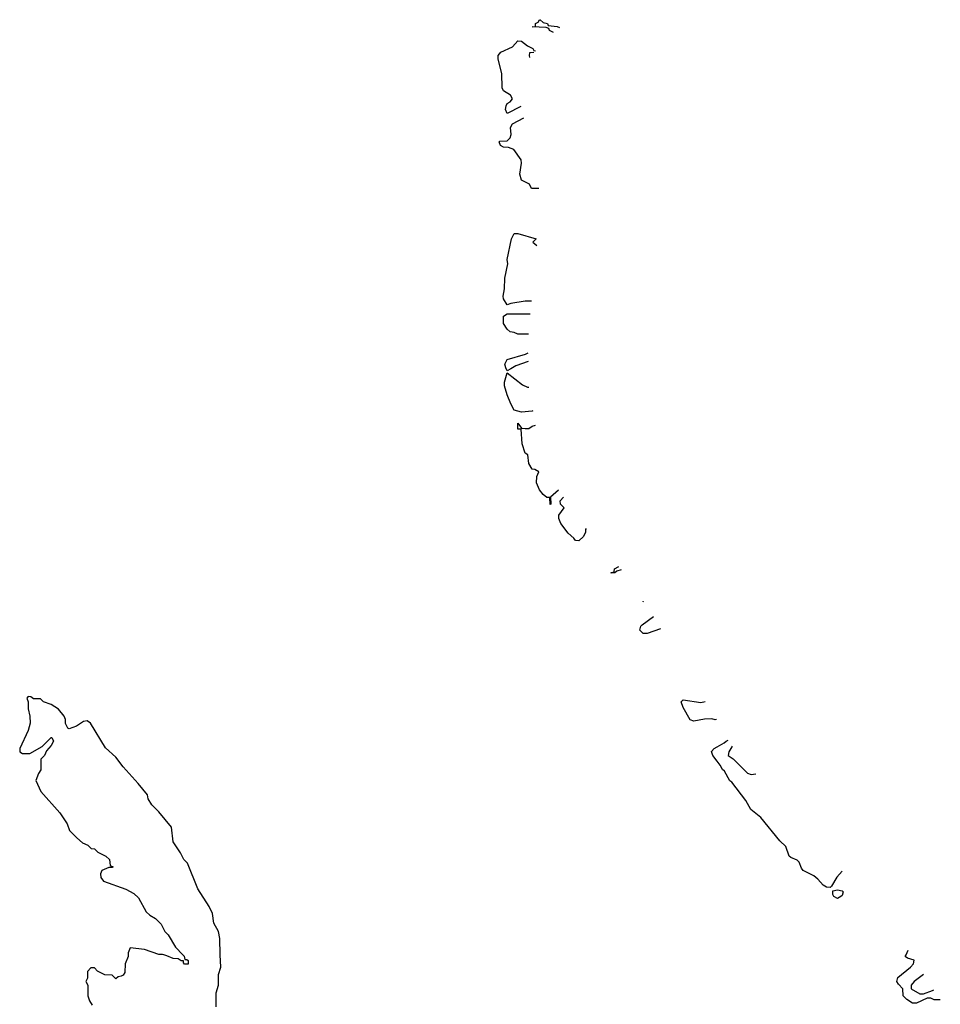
# Model space of a CAD drawing. Header units: inches. Extents: x 1980008 to 2252673, y 74414 to 260562.
# Tile 32 of 228: x 2106114 to 2111244, y 89724 to 95210. Entities that reach past the tile are written whole.
import ezdxf

# ---------------------------------------------------------------- set-up
doc = ezdxf.new("R2010")
doc.units = ezdxf.units.IN
doc.header["$MEASUREMENT"] = 0
for name, color, linetype in [('C1008', 7, 'Continuous'), ('C1009', 7, 'Continuous'), ('C1018', 7, 'Continuous'), ('C1019', 7, 'Continuous')]:
    doc.layers.add(name, color=color, linetype=linetype)

msp = doc.modelspace()

# ---------------------------------------------------------------- linework, layer by layer
at = {"layer": 'C1008', "color": 5, "elevation": 40}
for points in [[(2106718, 90000), (2106718, 89990), (2106702, 89950), (2106699.6, 89900.4), (2106690, 89886), (2106679.6, 89880.4), (2106663.6, 89876.4), (2106650, 89866), (2106630, 89886), (2106588.4, 89888.4), (2106548.4, 89908.4), (2106530, 89926), (2106510, 89926), (2106492.7, 89907.3), (2106492, 89870), (2106482, 89850), (2106494, 89830), (2106494, 89770), (2106503.6, 89743.6), (2106518, 89718)], [(2107022.6, 90000), (2107031.1, 89991.2), (2107034, 89974), (2107046, 89974), (2107052.7, 89967.3), (2107052.7, 89947.3), (2107032.7, 89947.3), (2107026, 89954), (2107026, 89966), (2107014, 89966), (2106996.4, 89976.4), (2106970, 89978), (2106934.6, 89994.6), (2106916.6, 90000)], [(2107208, 89710), (2107208.4, 89788.4), (2107222, 89830), (2107222, 89890), (2107234, 89930), (2107231.9, 90000)]]:
    msp.add_lwpolyline(points, dxfattribs=at)
at = {"layer": 'C1009', "color": 5}
for points, elevation in [([(2109088.2, 95138.9), (2109066, 95150), (2109062, 95162), (2109047.3, 95167.3), (2108969.4, 95170), (2108987.3, 95172.7), (2108988.7, 95190), (2109003.1, 95196.9), (2109009.7, 95210.3), (2109014, 95210), (2109030, 95194), (2109054, 95190), (2109058, 95178), (2109108, 95172), (2109121.8, 95167.4)], 20), ([(2108905.8, 94726.6), (2108830, 94687.3), (2108821.3, 94710), (2108824, 94730), (2108830, 94744), (2108846.6, 94753.4), (2108859, 94770), (2108849.2, 94790), (2108810, 94814), (2108802.8, 94830), (2108801, 94910), (2108780.5, 94990), (2108779.5, 95010), (2108794, 95030), (2108860.1, 95059.9), (2108890, 95092), (2108910, 95090.4), (2108944, 95064), (2108974, 95050), (2108978, 95038), (2108987.2, 95036.3)], 20), ([(2108978.7, 95027.1), (2108954, 95026), (2108952, 95010), (2108953.9, 95000.4)], 20), ([(2109006.5, 94269.1), (2108966, 94270), (2108954.6, 94294.6), (2108910, 94315.3), (2108901.3, 94350), (2108909.7, 94410), (2108907.6, 94430), (2108867.1, 94487.1), (2108838, 94498), (2108810, 94499.5), (2108793.2, 94510), (2108786, 94530), (2108790, 94534), (2108830, 94534.8), (2108847.5, 94552.5), (2108852.3, 94570), (2108847.8, 94610), (2108859, 94630), (2108923.5, 94662.7)], 20), ([(2108830, 93622), (2108810, 93655.3), (2108807.8, 93670), (2108815.1, 93710), (2108818, 93770), (2108833.2, 93850), (2108830, 93874), (2108854, 93990), (2108870, 94018), (2108890, 94018), (2108992, 93990), (2108974, 93970), (2108994.6, 93951.5)], 20), ([(2108965.5, 93641.8), (2108930, 93641.2), (2108850, 93628.7), (2108830, 93622)], 20), ([(2108949.1, 93458), (2108890, 93458), (2108870, 93468), (2108846, 93470), (2108830, 93486), (2108810, 93518), (2108810, 93558), (2108830, 93572), (2108957.8, 93571.2)], 20), ([(2108830, 93254), (2108822.9, 93270), (2108817, 93290), (2108830, 93316.3), (2108932.7, 93347.3), (2108947.9, 93353.8)], 20), ([(2108946.8, 93304.7), (2108878.5, 93281.5), (2108850, 93264), (2108830, 93254)], 20), ([(2108910, 93024), (2108870, 93034), (2108850, 93069.2), (2108830, 93119), (2108815.8, 93170), (2108814.7, 93190), (2108830, 93242), (2108916, 93176), (2108942.8, 93162.8), (2108950.2, 93161.9)], 20), ([(2108973.1, 93030.6), (2108970, 93029.2), (2108910, 93024)], 20), ([(2109116.7, 92588.1), (2109072, 92550), (2109074, 92510), (2109070, 92509.2), (2109068, 92548), (2109052, 92548), (2109030, 92565.1), (2109009.8, 92590), (2108992.7, 92630), (2108995.3, 92664.7), (2109006, 92690), (2108984, 92704), (2108970, 92706), (2108950, 92738), (2108944.7, 92784.7), (2108930, 92794), (2108914, 92846), (2108908, 92928), (2108890, 92929), (2108890, 92962), (2108910, 92934), (2108930, 92932)], 20), ([(2108930, 92932), (2108950, 92932), (2108970, 92944.7), (2108988.2, 92950.6)], 20), ([(2109230, 92306), (2109210, 92307.3), (2109202, 92322), (2109170, 92348.8), (2109130, 92403.6), (2109118.4, 92430), (2109117.2, 92450), (2109148, 92490), (2109128, 92510), (2109126, 92530), (2109143.4, 92549.4)], 20), ([(2109269.5, 92375.2), (2109266.8, 92370), (2109266, 92354), (2109256, 92330), (2109230, 92306)], 20), ([(2109410, 92126), (2109408.7, 92130), (2109426, 92134), (2109428, 92150), (2109452.3, 92163)], 20), ([(2109466.2, 92144.2), (2109442, 92138), (2109430, 92128.7), (2109410, 92126)], 20), ([(2109589.3, 91966.5), (2109587.3, 91967.3), (2109587.3, 91969.4)], 20), ([(2109610, 91789.3), (2109588, 91790), (2109570, 91808), (2109574, 91830), (2109581.5, 91838.5), (2109646.1, 91884.6)], 20), ([(2109685, 91816.2), (2109610, 91789.3)], 20), ([(2107231.9, 90000), (2107229.2, 90090), (2107221.2, 90130), (2107196.5, 90176.5), (2107189, 90230), (2107170, 90268.7), (2107107.2, 90367.2), (2107048.7, 90510), (2107029, 90530), (2107010, 90568), (2106969.3, 90629.3), (2106959, 90710), (2106890, 90795.3), (2106850, 90835.3), (2106830, 90868), (2106825.2, 90890), (2106774.2, 90954.2), (2106690, 91046), (2106650, 91101.2), (2106592.9, 91152.9), (2106509.4, 91289.4), (2106490, 91304), (2106470, 91299), (2106430, 91274), (2106390, 91258), (2106382, 91262), (2106368.9, 91288.8), (2106368.7, 91310), (2106362, 91330), (2106330, 91368.7), (2106290, 91394), (2106246, 91410), (2106230, 91426), (2106190, 91426), (2106176.4, 91436.4), (2106162, 91438), (2106154, 91430), (2106162, 91410), (2106162, 91370), (2106171.3, 91330), (2106172, 91290), (2106162, 91250), (2106114, 91150), (2106114, 91130), (2106130, 91122), (2106170, 91122), (2106239, 91161), (2106289, 91211), (2106294, 91210), (2106302, 91190), (2106290, 91166), (2106263.6, 91136.4), (2106252, 91110), (2106232, 91090), (2106232, 91030), (2106218, 91010), (2106204.7, 90970), (2106232, 90910), (2106338, 90790), (2106378, 90730), (2106391.6, 90691.6), (2106431.6, 90651.6), (2106463.6, 90623.6), (2106494, 90610), (2106512, 90592), (2106530.9, 90590.9), (2106550, 90572), (2106594, 90550), (2106614, 90530), (2106618, 90498), (2106634, 90490), (2106630, 90486), (2106610, 90486), (2106571.3, 90468.7), (2106564.7, 90450), (2106566, 90430), (2106581, 90410), (2106705.4, 90365.4), (2106750, 90342), (2106776.9, 90316.9), (2106819.6, 90239.6), (2106839.6, 90219.6), (2106870, 90202), (2106902, 90170), (2106922, 90130), (2106942, 90110), (2106982, 90042), (2107022.6, 90000)], 40), ([(2109995.6, 91310.8), (2109990, 91308), (2109970, 91315.3), (2109930, 91313.2), (2109870, 91302), (2109850, 91308.3), (2109810, 91377.2), (2109799, 91410), (2109810, 91421), (2109910, 91406), (2109933.2, 91410.6)], 20), ([(2110000, 91078.9), (2109976.2, 91110), (2109968.1, 91131.9), (2109984, 91150), (2110000, 91158.7)], 20), ([(2106916.6, 90000), (2106910, 90002), (2106890, 90002), (2106810, 90028.7), (2106730, 90038), (2106718, 90010), (2106718, 90000)], 40)]:
    msp.add_lwpolyline(points, dxfattribs=dict(at, elevation=elevation))
at = {"layer": 'C1018', "color": 5, "elevation": 20}
for points in [[(2111243.5, 89748), (2111210, 89748), (2111190, 89758), (2111170, 89758), (2111110, 89729.2), (2111089, 89730), (2111057.2, 89750), (2111036, 89770), (2111035.3, 89810), (2111010, 89835.1), (2111001.3, 89850), (2111006.5, 89873.5), (2111077.2, 89930), (2111094, 89950), (2111098, 89970), (2111061.2, 89981.2), (2111048, 89990), (2111052.6, 90000)], [(2111150.4, 89890.2), (2111098, 89850), (2111082, 89830), (2111082, 89810), (2111130, 89782), (2111150, 89782), (2111200.2, 89799.8), (2111208.1, 89803.8)]]:
    msp.add_lwpolyline(points, dxfattribs=at)
at = {"layer": 'C1019', "color": 5}
msp.add_line((2111052.6, 90000, 20), (2111064.1, 90025.4, 20), dxfattribs=at)
at = {"layer": 'C1019', "color": 5, "elevation": 20}
for points in [[(2110000, 91158.7), (2110039.6, 91180.4), (2110050, 91190.5), (2110061.3, 91195.2)], [(2110083.7, 91161.9), (2110081.4, 91158.6), (2110064.7, 91130), (2110062, 91110), (2110090, 91092), (2110170, 91012), (2110190, 91004.7), (2110214.9, 91008.5)], [(2110696, 90465.6), (2110667.5, 90432.5), (2110638, 90382), (2110630, 90375.3), (2110610, 90377), (2110590, 90387.4), (2110561.4, 90421.4), (2110539.7, 90439.7), (2110479.7, 90470), (2110470, 90482.4), (2110456.5, 90516.5), (2110446.3, 90526.3), (2110410, 90541.7), (2110401.7, 90550), (2110383, 90603), (2110350, 90635.1), (2110244.3, 90764.3), (2110188, 90810), (2110159.5, 90859.5), (2110081.2, 90961.2), (2110070, 90969.8), (2110042, 91022), (2110030, 91032.3), (2110016.8, 91056.8), (2110000, 91078.9)]]:
    msp.add_lwpolyline(points, dxfattribs=at)
msp.add_lwpolyline([(2110670, 90314), (2110650, 90324.5), (2110644.8, 90335.2), (2110644.7, 90355.3), (2110670, 90361), (2110696, 90356), (2110702, 90350), (2110696, 90330), (2110690, 90325.2)], close=True, dxfattribs=at)

doc.saveas('drawing.dxf')
